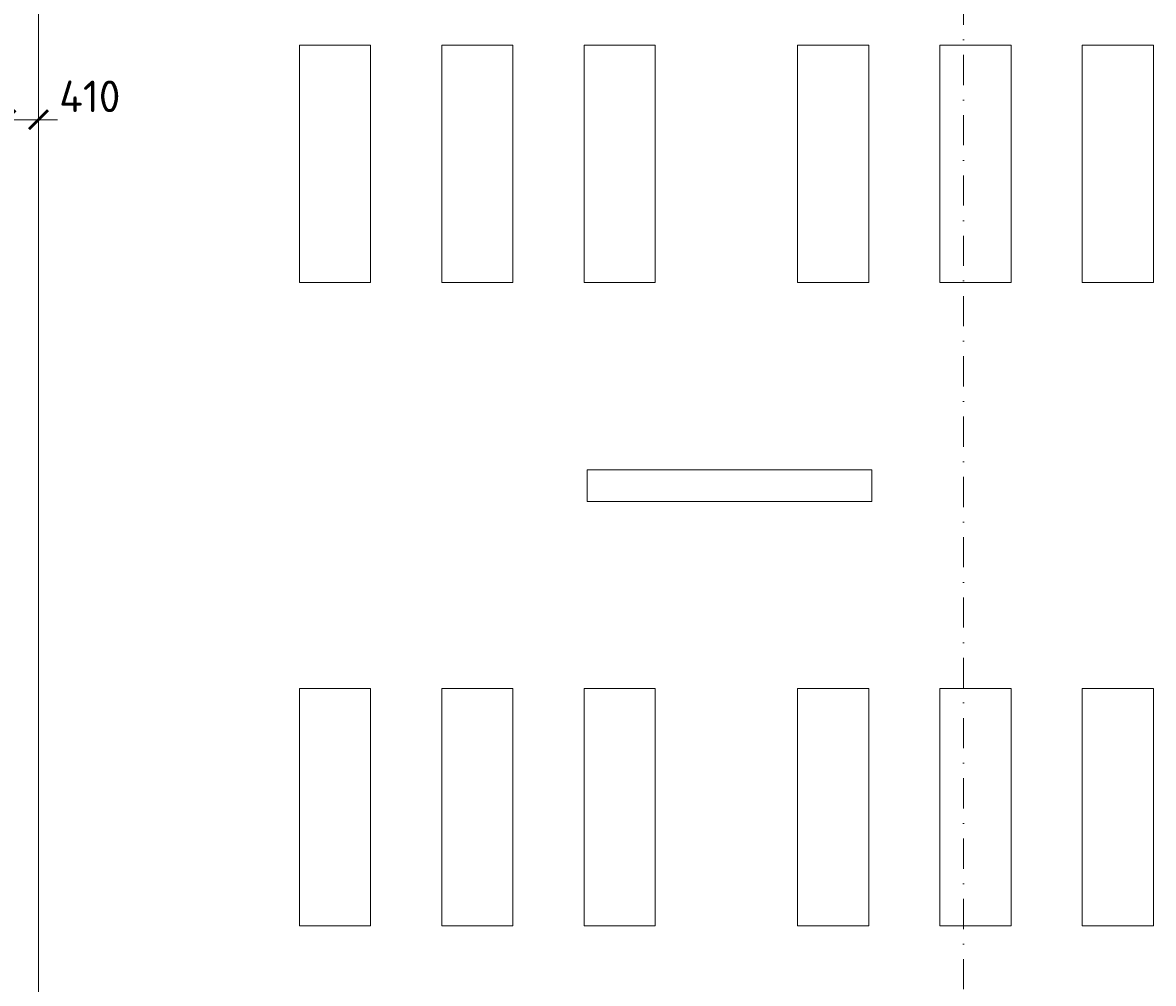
# Model space of a CAD drawing. Header units: millimetres. Extents: x 5450 to 1919026, y -34905 to 130825.
# Tile 152 of 154: x 206437 to 220737, y 96632 to 108777. Entities that reach past the tile are written whole.
import ezdxf

# ---------------------------------------------------------------- set-up
doc = ezdxf.new("R2010")
doc.units = ezdxf.units.MM
doc.linetypes.add('CENTERX2', pattern=[101.6, 63.5, -12.7, 12.7, -12.7])
doc.linetypes.add('DASHDOT', pattern=[25.4, 12.7, -6.35, 0, -6.35])
doc.layers.get('Defpoints').update_dxf_attribs({"color": 8})
for name, color, linetype, lineweight in [('A99_N_koty-200', 5, 'Continuous', 5), ('A99_S_kce-pohl', 7, 'Continuous', 5), ('A99_S_osy', 1, 'CENTERX2', 5)]:
    doc.layers.add(name, color=color, linetype=linetype, lineweight=lineweight)
doc.styles.add('A99_kota', font='isocpeur.ttf', dxfattribs={"height": 2})
doc.dimstyles.new('A99_kota_200 new', dxfattribs={"dimscale": 200, "dimtxt": 2, "dimasz": 1.2, "dimexe": 0.5, "dimexo": 1.5, "dimgap": 0.3, "dimtad": 1, "dimdec": 0, "dimzin": 3, "dimdsep": 46, "dimtxsty": 'A99_kota', "dimblk": 'ARCHTICK', "dimcen": 2.5, "dimazin": 2, "dimtfac": 0.75, "dimtdec": 0, "dimtmove": 2, "dimatfit": 0, "dimfxl": 4, "dimfxlon": 1, "dimtolj": 1, "dimtzin": 0, "dimlwd": 5, "dimlwe": 5, "dimarcsym": 0})

# ---------------------------------------------------------------- blocks, each defined once
blk = doc.blocks.new('světlíky hala D1')
at = {"linetype": 'Continuous', "ltscale": 25}
for p, q in [((-37880, -3058), (-36980, -3058)), ((-37880, -3058), (-37880, -6058)), ((-36980, -3058), (-36980, -6058)), ((-36080, -3058), (-35180, -3058)), ((-36080, -3058), (-36080, -6058)), ((-35180, -3058), (-35180, -6058)), ((-34280, -3058), (-33380, -3058)), ((-34280, -3058), (-34280, -6058)), ((-33380, -3058), (-33380, -6058)), ((-31580, -3058), (-30680, -3058)), ((-31580, -3058), (-31580, -6058)), ((-30680, -3058), (-30680, -6058)), ((-29780, -3058), (-28880, -3058)), ((-29780, -3058), (-29780, -6058)), ((-28880, -3058), (-28880, -6058)), ((-27980, -3058), (-27080, -3058)), ((-27980, -3058), (-27980, -6058)), ((-27080, -3058), (-27080, -6058)), ((-37880, -6058), (-36980, -6058)), ((-36080, -6058), (-35180, -6058)), ((-34280, -6058), (-33380, -6058)), ((-31580, -6058), (-30680, -6058)), ((-29780, -6058), (-28880, -6058)), ((-27980, -6058), (-27080, -6058)), ((-30640, -8425), (-34240, -8425)), ((-34240, -8825), (-34240, -8425)), ((-30640, -8825), (-30640, -8425)), ((-30640, -8825), (-34240, -8825)), ((-37880, -11192), (-36980, -11192)), ((-37880, -14192), (-37880, -11192)), ((-36980, -14192), (-36980, -11192)), ((-36080, -11192), (-35180, -11192)), ((-36080, -14192), (-36080, -11192)), ((-35180, -14192), (-35180, -11192)), ((-34280, -11192), (-33380, -11192)), ((-34280, -14192), (-34280, -11192)), ((-33380, -14192), (-33380, -11192)), ((-31580, -11192), (-30680, -11192)), ((-31580, -14192), (-31580, -11192)), ((-30680, -14192), (-30680, -11192)), ((-29780, -11192), (-28880, -11192)), ((-29780, -14192), (-29780, -11192)), ((-28880, -14192), (-28880, -11192)), ((-27980, -11192), (-27080, -11192)), ((-27980, -14192), (-27980, -11192)), ((-27080, -14192), (-27080, -11192)), ((-37880, -14192), (-36980, -14192)), ((-36080, -14192), (-35180, -14192)), ((-34280, -14192), (-33380, -14192)), ((-31580, -14192), (-30680, -14192)), ((-29780, -14192), (-28880, -14192)), ((-27980, -14192), (-27080, -14192))]:
    blk.add_line(p, q, dxfattribs=at)
blk = doc.blocks.new('_ArchTick')
at = {"color": 0, "linetype": 'ByBlock', "const_width": 0.15}
blk.add_lwpolyline([(-0.5, -0.5), (0.5, 0.5)], dxfattribs=at)
blk = doc.blocks.new('*D1109')
at = {"layer": 'A99_N_koty-200', "color": 0, "linetype": 'Continuous', "lineweight": 5, "transparency": 16777216}
for p, q in [((206227, 107550), (205987, 107550)), ((206227, 107550), (206227, 107450)), ((206637, 107550), (206227, 107550)), ((206637, 107550), (206637, 107650)), ((206637, 107550), (206877, 107550))]:
    blk.add_line(p, q, dxfattribs=at)
at = {"layer": 'Defpoints', "color": 0, "linetype": 'Continuous', "lineweight": 18, "transparency": 16777216}
for p in [(206227, 107550), (206227, 107550), (206637, 107315)]:
    blk.add_point(p, dxfattribs=at)
at = {"layer": 'A99_N_koty-200', "color": 0, "linetype": 'Continuous', "lineweight": 5, "transparency": 16777216, "xscale": 240, "yscale": 240, "zscale": 240}
blk.add_blockref('_ArchTick', (206227, 107550), dxfattribs=at)
at = {"layer": 'A99_N_koty-200', "color": 0, "linetype": 'Continuous', "lineweight": 5, "transparency": 16777216, "xscale": 240, "yscale": 240, "zscale": 240, "rotation": 180}
blk.add_blockref('_ArchTick', (206637, 107550), dxfattribs=at)
at = {"layer": 'A99_N_koty-200', "color": 0, "linetype": 'Continuous', "transparency": 16777216, "insert": (207287, 107845), "char_height": 400, "attachment_point": 5, "style": 'A99_kota'}
blk.add_mtext('\\A1;410', dxfattribs=at)

msp = doc.modelspace()

# ---------------------------------------------------------------- linework, layer by layer
at = {"layer": 'A99_S_kce-pohl', "linetype": 'Continuous', "ltscale": 25}
msp.add_lwpolyline([(206637.3, 112830), (206637.3, 112830), (206637.3, 94600)], dxfattribs=at)
at = {"layer": 'A99_S_osy', "linetype": 'DASHDOT', "lineweight": 5, "ltscale": 30}
msp.add_lwpolyline([(218337.3, 130470), (218337.3, 27060)], dxfattribs=at)

# ---------------------------------------------------------------- block references
at = {"layer": 'A99_S_kce-pohl', "linetype": 'Continuous', "ltscale": 25}
msp.add_blockref('světlíky hala D1', (247817.3, 111550), dxfattribs=at)

# ---------------------------------------------------------------- dimensions: what is measured, and where the dimension line sits
at = {"layer": 'A99_N_koty-200', "linetype": 'Continuous'}
dim = msp.add_linear_dim(base=(206227.3, 107550), p1=(206637.3, 107315), p2=(206227.3, 107550), angle=180, dimstyle='A99_kota_200 new', override={"dimscale": 0, "dimtix": 1, "dimtofl": 1, "dimtmove": 2, "dimatfit": 0}, dxfattribs=at)
dim.commit()
dim.dimension.update_dxf_attribs({"geometry": '*D1109', "text_midpoint": (207287.3, 107845), "dimtype": 160})

doc.saveas('drawing.dxf')
